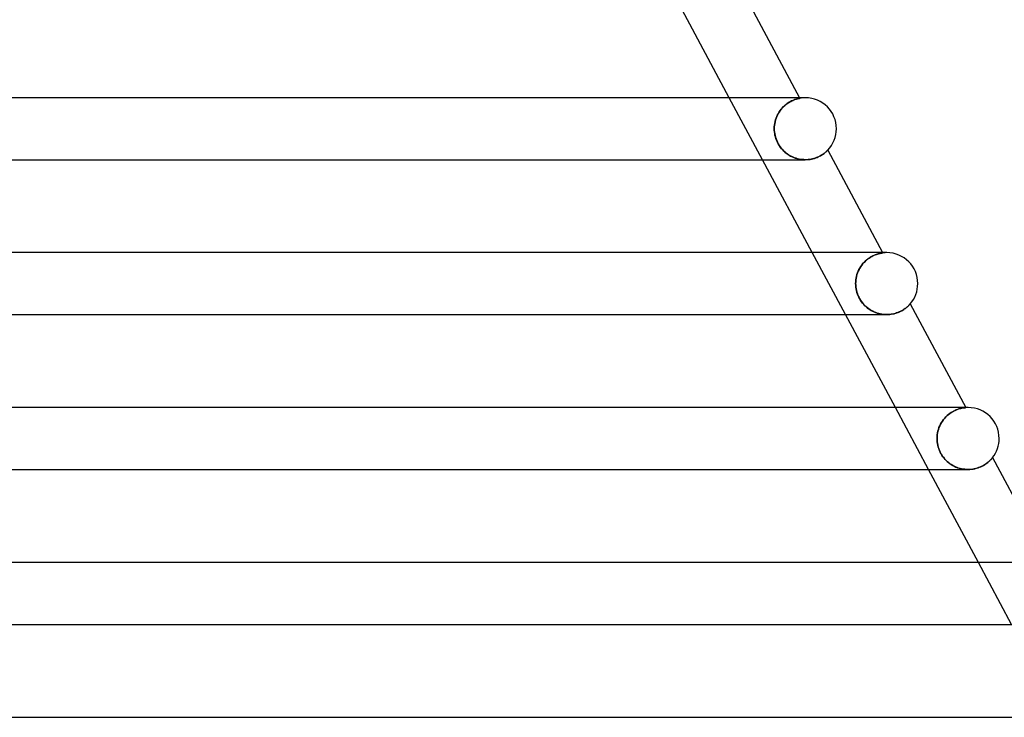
# Model space of a CAD drawing. Header units: millimetres. Extents: x -310 to 310, y -2 to 200.
# Tile 67 of 73: x 143 to 206, y 104 to 149. Entities that reach past the tile are written whole.
import ezdxf

# ---------------------------------------------------------------- set-up
doc = ezdxf.new("R2010")
doc.units = ezdxf.units.MM
doc.layers.add('HIDDEN', color=7, linetype='Continuous')
doc.layers.add('THICK', color=7, linetype='Continuous')

msp = doc.modelspace()

# ---------------------------------------------------------------- linework, layer by layer
at = {"layer": 'HIDDEN'}
for p, q in [((190.731, 140), (188.588, 144)), ((192.309, 143.612), (192.232, 143.553)), ((192.242, 143.561), (192.32, 143.62)), ((192.385, 143.665), (192.309, 143.612)), ((192.32, 143.62), (192.398, 143.673)), ((192.461, 143.713), (192.385, 143.665)), ((192.398, 143.673), (192.474, 143.72)), ((192.535, 143.755), (192.461, 143.713)), ((192.474, 143.72), (192.549, 143.762)), ((192.607, 143.792), (192.535, 143.755)), ((192.549, 143.762), (192.621, 143.799)), ((192.677, 143.825), (192.607, 143.792)), ((192.621, 143.799), (192.691, 143.831)), ((192.743, 143.853), (192.677, 143.825)), ((192.691, 143.831), (192.757, 143.858)), ((192.805, 143.877), (192.743, 143.853)), ((192.757, 143.858), (192.819, 143.882)), ((192.863, 143.897), (192.805, 143.877)), ((192.819, 143.882), (192.877, 143.901)), ((192.917, 143.914), (192.863, 143.897)), ((192.877, 143.901), (192.93, 143.918)), ((192.966, 143.928), (192.917, 143.914)), ((192.93, 143.918), (192.979, 143.931)), ((193.009, 143.939), (192.966, 143.928)), ((192.979, 143.931), (193.021, 143.942)), ((193.048, 143.949), (193.009, 143.939)), ((193.021, 143.942), (193.058, 143.951)), ((193.081, 143.956), (193.048, 143.949)), ((193.058, 143.951), (193.088, 143.957)), ((193.107, 143.961), (193.081, 143.956)), ((193.088, 143.957), (193.112, 143.962)), ((193.127, 143.965), (193.107, 143.961)), ((193.112, 143.962), (193.129, 143.965)), ((193.126, 144), (193.143, 143.968)), ((193.139, 143.967), (193.127, 143.965)), ((193.129, 143.965), (193.14, 143.967)), ((193.143, 143.968), (193.139, 143.967)), ((193.14, 143.967), (193.143, 143.968)), ((191.748, 142.983), (191.695, 142.882)), ((191.698, 142.889), (191.752, 142.99)), ((191.806, 143.079), (191.748, 142.983)), ((191.752, 142.99), (191.811, 143.086)), ((191.869, 143.171), (191.806, 143.079)), ((191.811, 143.086), (191.875, 143.179)), ((191.936, 143.259), (191.869, 143.171)), ((191.875, 143.179), (191.943, 143.267)), ((192.007, 143.34), (191.936, 143.259)), ((191.943, 143.267), (192.014, 143.349)), ((192.08, 143.417), (192.007, 143.34)), ((192.014, 143.349), (192.088, 143.425)), ((192.155, 143.488), (192.08, 143.417)), ((192.088, 143.425), (192.164, 143.496)), ((192.232, 143.553), (192.155, 143.488)), ((192.164, 143.496), (192.242, 143.561)), ((191.503, 142.231), (191.52, 142.345)), ((191.519, 142.342), (191.503, 142.229)), ((191.542, 142.453), (191.519, 142.342)), ((191.52, 142.345), (191.543, 142.457)), ((191.571, 142.564), (191.542, 142.453)), ((191.543, 142.457), (191.572, 142.568)), ((191.606, 142.672), (191.571, 142.564)), ((191.572, 142.568), (191.608, 142.677)), ((191.647, 142.779), (191.606, 142.672)), ((191.608, 142.677), (191.65, 142.784)), ((191.695, 142.882), (191.647, 142.779)), ((191.65, 142.784), (191.698, 142.889)), ((191.49, 142), (191.493, 142.116)), ((191.493, 142.115), (191.49, 142)), ((191.493, 141.896), (191.49, 142)), ((191.49, 142), (191.493, 141.891)), ((191.493, 142.116), (191.503, 142.231)), ((191.503, 142.229), (191.493, 142.115)), ((191.501, 141.791), (191.493, 141.896)), ((191.493, 141.891), (191.502, 141.782)), ((191.515, 141.686), (191.501, 141.791)), ((191.502, 141.782), (191.517, 141.672)), ((191.535, 141.581), (191.515, 141.686)), ((191.517, 141.672), (191.539, 141.561)), ((191.56, 141.476), (191.535, 141.581)), ((191.539, 141.561), (191.567, 141.451)), ((191.592, 141.371), (191.56, 141.476)), ((191.567, 141.451), (191.602, 141.341)), ((191.629, 141.269), (191.592, 141.371)), ((191.602, 141.341), (191.644, 141.233)), ((191.671, 141.169), (191.629, 141.269)), ((191.644, 141.233), (191.691, 141.127)), ((191.719, 141.071), (191.671, 141.169)), ((191.691, 141.127), (191.744, 141.025)), ((191.772, 140.977), (191.719, 141.071)), ((191.744, 141.025), (191.804, 140.926)), ((191.83, 140.885), (191.772, 140.977)), ((191.804, 140.926), (191.868, 140.83)), ((191.893, 140.796), (191.83, 140.885)), ((191.868, 140.83), (191.939, 140.738)), ((191.961, 140.711), (191.893, 140.796)), ((191.939, 140.738), (192.015, 140.65)), ((192.033, 140.63), (191.961, 140.711)), ((192.015, 140.65), (192.094, 140.568)), ((192.108, 140.555), (192.033, 140.63)), ((192.094, 140.568), (192.178, 140.491)), ((192.186, 140.484), (192.108, 140.555)), ((192.178, 140.491), (192.265, 140.419)), ((192.267, 140.418), (192.186, 140.484)), ((192.265, 140.419), (192.355, 140.353)), ((192.35, 140.357), (192.267, 140.418)), ((194.7, 140.402), (194.744, 140.436)), ((194.744, 140.436), (194.784, 140.469)), ((194.784, 140.469), (194.82, 140.499)), ((194.82, 140.499), (194.851, 140.526)), ((194.851, 140.526), (194.877, 140.551)), ((194.877, 140.551), (194.9, 140.572)), ((194.9, 140.572), (194.917, 140.589)), ((194.917, 140.589), (194.93, 140.602)), ((194.93, 140.602), (194.938, 140.61)), ((194.938, 140.61), (194.941, 140.613)), ((192.435, 140.301), (192.35, 140.357)), ((192.355, 140.353), (192.448, 140.293)), ((192.523, 140.249), (192.435, 140.301)), ((192.448, 140.293), (192.544, 140.238)), ((192.612, 140.203), (192.523, 140.249)), ((192.544, 140.238), (192.642, 140.189)), ((192.704, 140.161), (192.612, 140.203)), ((192.642, 140.189), (192.742, 140.145)), ((192.798, 140.124), (192.704, 140.161)), ((192.742, 140.145), (192.844, 140.107)), ((192.893, 140.091), (192.798, 140.124)), ((192.844, 140.107), (192.949, 140.075)), ((192.99, 140.063), (192.893, 140.091)), ((192.949, 140.075), (193.054, 140.048)), ((193.088, 140.041), (192.99, 140.063)), ((193.054, 140.048), (193.162, 140.027)), ((193.188, 140.023), (193.088, 140.041)), ((193.162, 140.027), (193.27, 140.012)), ((193.287, 140.01), (193.188, 140.023)), ((193.27, 140.012), (193.378, 140.003)), ((193.387, 140.003), (193.287, 140.01)), ((193.378, 140.003), (193.485, 140)), ((193.486, 140), (193.387, 140.003)), ((193.485, 140), (193.591, 140.003)), ((193.591, 140.003), (193.694, 140.01)), ((193.694, 140.01), (193.796, 140.023)), ((193.796, 140.023), (193.894, 140.041)), ((193.894, 140.041), (193.988, 140.063)), ((193.988, 140.063), (194.08, 140.088)), ((194.08, 140.088), (194.168, 140.117)), ((194.168, 140.117), (194.251, 140.149)), ((194.251, 140.149), (194.33, 140.183)), ((194.33, 140.183), (194.404, 140.219)), ((194.404, 140.219), (194.473, 140.255)), ((194.473, 140.255), (194.537, 140.293)), ((194.537, 140.293), (194.596, 140.33)), ((194.596, 140.33), (194.65, 140.366)), ((194.65, 140.366), (194.7, 140.402)), ((196.088, 130), (193.945, 134)), ((197.364, 133.45), (197.286, 133.373)), ((197.289, 133.375), (197.367, 133.453)), ((197.443, 133.521), (197.364, 133.45)), ((197.367, 133.453), (197.447, 133.524)), ((197.525, 133.587), (197.443, 133.521)), ((197.447, 133.524), (197.529, 133.59)), ((197.606, 133.646), (197.525, 133.587)), ((197.529, 133.59), (197.612, 133.65)), ((197.687, 133.699), (197.606, 133.646)), ((197.612, 133.65), (197.694, 133.703)), ((197.767, 133.745), (197.687, 133.699)), ((197.694, 133.703), (197.776, 133.75)), ((197.846, 133.787), (197.767, 133.745)), ((197.776, 133.75), (197.855, 133.791)), ((197.922, 133.823), (197.846, 133.787)), ((197.855, 133.791), (197.932, 133.827)), ((197.996, 133.854), (197.922, 133.823)), ((197.932, 133.827), (198.007, 133.858)), ((198.066, 133.881), (197.996, 133.854)), ((198.007, 133.858), (198.077, 133.885)), ((198.132, 133.903), (198.066, 133.881)), ((198.077, 133.885), (198.144, 133.907)), ((198.194, 133.922), (198.132, 133.903)), ((198.144, 133.907), (198.206, 133.925)), ((198.251, 133.937), (198.194, 133.922)), ((198.206, 133.925), (198.263, 133.94)), ((198.303, 133.95), (198.251, 133.937)), ((198.263, 133.94), (198.314, 133.952)), ((198.349, 133.96), (198.303, 133.95)), ((198.314, 133.952), (198.36, 133.962)), ((198.39, 133.968), (198.349, 133.96)), ((198.36, 133.962), (198.4, 133.969)), ((198.425, 133.974), (198.39, 133.968)), ((198.4, 133.969), (198.432, 133.975)), ((198.453, 133.978), (198.425, 133.974)), ((198.432, 133.975), (198.458, 133.979)), ((198.474, 133.981), (198.453, 133.978)), ((198.458, 133.979), (198.477, 133.981)), ((198.488, 133.983), (198.474, 133.981)), ((198.477, 133.981), (198.488, 133.983)), ((198.483, 134), (198.492, 133.983)), ((198.488, 133.983), (198.492, 133.983)), ((198.492, 133.983), (198.488, 133.983)), ((196.862, 132.69), (196.906, 132.799)), ((196.907, 132.8), (196.863, 132.691)), ((196.906, 132.799), (196.956, 132.905)), ((196.957, 132.906), (196.907, 132.8)), ((196.956, 132.905), (197.013, 133.008)), ((197.013, 133.008), (196.957, 132.906)), ((197.013, 133.008), (197.075, 133.107)), ((197.074, 133.106), (197.013, 133.008)), ((197.141, 133.2), (197.074, 133.106)), ((197.075, 133.107), (197.141, 133.202)), ((197.141, 133.202), (197.213, 133.291)), ((197.212, 133.289), (197.141, 133.2)), ((197.286, 133.373), (197.212, 133.289)), ((197.213, 133.291), (197.289, 133.375)), ((196.754, 132.236), (196.744, 132.119)), ((196.744, 132.117), (196.754, 132.234)), ((196.771, 132.352), (196.754, 132.236)), ((196.754, 132.234), (196.771, 132.35)), ((196.795, 132.467), (196.771, 132.352)), ((196.771, 132.35), (196.795, 132.465)), ((196.826, 132.58), (196.795, 132.467)), ((196.795, 132.465), (196.825, 132.578)), ((196.825, 132.578), (196.862, 132.69)), ((196.863, 132.691), (196.826, 132.58)), ((196.744, 132.119), (196.74, 132)), ((196.74, 132), (196.744, 132.117)), ((196.744, 131.886), (196.74, 132)), ((196.74, 132), (196.744, 131.891)), ((196.744, 131.891), (196.753, 131.781)), ((196.754, 131.773), (196.744, 131.886)), ((196.753, 131.781), (196.768, 131.672)), ((196.77, 131.66), (196.754, 131.773)), ((196.768, 131.672), (196.79, 131.562)), ((196.793, 131.547), (196.77, 131.66)), ((196.79, 131.562), (196.817, 131.452)), ((196.822, 131.437), (196.793, 131.547)), ((196.817, 131.452), (196.851, 131.345)), ((196.857, 131.328), (196.822, 131.437)), ((196.851, 131.345), (196.891, 131.24)), ((196.899, 131.222), (196.857, 131.328)), ((196.891, 131.24), (196.937, 131.137)), ((196.946, 131.118), (196.899, 131.222)), ((196.937, 131.137), (196.988, 131.036)), ((197, 131.017), (196.946, 131.118)), ((196.988, 131.036), (197.046, 130.939)), ((197.059, 130.918), (197, 131.017)), ((197.046, 130.939), (197.109, 130.845)), ((197.123, 130.824), (197.059, 130.918)), ((197.109, 130.845), (197.176, 130.754)), ((197.192, 130.735), (197.123, 130.824)), ((197.176, 130.754), (197.248, 130.669)), ((197.264, 130.651), (197.192, 130.735)), ((197.248, 130.669), (197.323, 130.589)), ((197.339, 130.573), (197.264, 130.651)), ((197.323, 130.589), (197.402, 130.514)), ((197.418, 130.5), (197.339, 130.573)), ((197.402, 130.514), (197.483, 130.445)), ((197.499, 130.432), (197.418, 130.5)), ((197.483, 130.445), (197.567, 130.38)), ((197.582, 130.37), (197.499, 130.432)), ((197.567, 130.38), (197.653, 130.321)), ((197.667, 130.312), (197.582, 130.37)), ((197.653, 130.321), (197.742, 130.267)), ((197.755, 130.259), (197.667, 130.312)), ((197.742, 130.267), (197.834, 130.217)), ((197.846, 130.211), (197.755, 130.259)), ((199.713, 130.25), (199.779, 130.288)), ((199.779, 130.288), (199.841, 130.327)), ((199.841, 130.327), (199.898, 130.365)), ((199.898, 130.365), (199.951, 130.403)), ((199.951, 130.403), (199.999, 130.441)), ((199.999, 130.441), (200.044, 130.477)), ((200.044, 130.477), (200.084, 130.511)), ((200.084, 130.511), (200.12, 130.544)), ((200.12, 130.544), (200.152, 130.575)), ((200.152, 130.575), (200.18, 130.602)), ((200.18, 130.602), (200.203, 130.627)), ((200.203, 130.627), (200.223, 130.648)), ((200.223, 130.648), (200.239, 130.665)), ((200.239, 130.665), (200.25, 130.677)), ((200.25, 130.677), (200.256, 130.684)), ((200.256, 130.684), (200.258, 130.687)), ((197.834, 130.217), (197.927, 130.173)), ((197.939, 130.167), (197.846, 130.211)), ((197.927, 130.173), (198.023, 130.133)), ((198.034, 130.129), (197.939, 130.167)), ((198.023, 130.133), (198.122, 130.098)), ((198.132, 130.095), (198.034, 130.129)), ((198.122, 130.098), (198.222, 130.068)), ((198.231, 130.066), (198.132, 130.095)), ((198.222, 130.068), (198.323, 130.044)), ((198.331, 130.042), (198.231, 130.066)), ((198.323, 130.044), (198.426, 130.025)), ((198.432, 130.024), (198.331, 130.042)), ((198.426, 130.025), (198.529, 130.011)), ((198.534, 130.011), (198.432, 130.024)), ((198.529, 130.011), (198.633, 130.003)), ((198.636, 130.003), (198.534, 130.011)), ((198.633, 130.003), (198.737, 130)), ((198.738, 130), (198.636, 130.003)), ((198.737, 130), (198.839, 130.002)), ((198.839, 130.002), (198.939, 130.01)), ((198.939, 130.01), (199.037, 130.022)), ((199.037, 130.022), (199.133, 130.039)), ((199.133, 130.039), (199.227, 130.06)), ((199.227, 130.06), (199.318, 130.085)), ((199.318, 130.085), (199.405, 130.113)), ((199.405, 130.113), (199.488, 130.144)), ((199.488, 130.144), (199.567, 130.177)), ((199.567, 130.177), (199.642, 130.213)), ((199.642, 130.213), (199.713, 130.25)), ((201.445, 120), (199.303, 124)), ((203.389, 123.906), (203.315, 123.881)), ((203.324, 123.884), (203.399, 123.909)), ((203.459, 123.927), (203.389, 123.906)), ((203.399, 123.909), (203.47, 123.929)), ((203.525, 123.944), (203.459, 123.927)), ((203.47, 123.929), (203.536, 123.946)), ((203.586, 123.957), (203.525, 123.944)), ((203.536, 123.946), (203.597, 123.959)), ((203.641, 123.968), (203.586, 123.957)), ((203.597, 123.959), (203.652, 123.97)), ((203.69, 123.976), (203.641, 123.968)), ((203.652, 123.97), (203.701, 123.978)), ((203.734, 123.982), (203.69, 123.976)), ((203.701, 123.978), (203.744, 123.984)), ((203.771, 123.987), (203.734, 123.982)), ((203.744, 123.984), (203.779, 123.988)), ((203.84, 124), (203.754, 124)), ((203.801, 123.99), (203.771, 123.987)), ((203.779, 123.988), (203.807, 123.991)), ((203.824, 123.992), (203.801, 123.99)), ((203.807, 123.991), (203.827, 123.993)), ((203.839, 123.994), (203.824, 123.992)), ((203.827, 123.993), (203.84, 123.994)), ((203.844, 123.994), (203.839, 123.994)), ((203.84, 124), (203.844, 123.994)), ((203.84, 123.994), (203.844, 123.994)), ((202.409, 123.225), (202.485, 123.316)), ((202.485, 123.317), (202.41, 123.226)), ((202.485, 123.316), (202.564, 123.402)), ((202.564, 123.401), (202.485, 123.317)), ((202.564, 123.402), (202.647, 123.481)), ((202.646, 123.48), (202.564, 123.401)), ((202.73, 123.552), (202.646, 123.48)), ((202.647, 123.481), (202.731, 123.553)), ((202.816, 123.617), (202.73, 123.552)), ((202.731, 123.553), (202.818, 123.619)), ((202.902, 123.677), (202.816, 123.617)), ((202.818, 123.619), (202.905, 123.678)), ((202.988, 123.729), (202.902, 123.677)), ((202.905, 123.678), (202.992, 123.732)), ((203.073, 123.775), (202.988, 123.729)), ((202.992, 123.732), (203.079, 123.778)), ((203.156, 123.816), (203.073, 123.775)), ((203.079, 123.778), (203.163, 123.819)), ((203.237, 123.851), (203.156, 123.816)), ((203.163, 123.819), (203.245, 123.854)), ((203.315, 123.881), (203.237, 123.851)), ((203.245, 123.854), (203.324, 123.884)), ((202.079, 122.589), (202.118, 122.703)), ((202.119, 122.706), (202.08, 122.592)), ((202.118, 122.703), (202.163, 122.814)), ((202.164, 122.817), (202.119, 122.706)), ((202.163, 122.814), (202.216, 122.923)), ((202.217, 122.925), (202.164, 122.817)), ((202.216, 122.923), (202.274, 123.028)), ((202.276, 123.03), (202.217, 122.925)), ((202.274, 123.028), (202.339, 123.129)), ((202.34, 123.13), (202.276, 123.03)), ((202.339, 123.129), (202.409, 123.225)), ((202.41, 123.226), (202.34, 123.13)), ((201.994, 122.12), (201.991, 122)), ((201.991, 122), (201.994, 122.119)), ((201.994, 121.892), (201.991, 122)), ((201.991, 122), (201.994, 121.891)), ((202.005, 122.24), (201.994, 122.12)), ((201.994, 122.119), (202.005, 122.238)), ((202.023, 122.358), (202.005, 122.24)), ((202.005, 122.238), (202.022, 122.356)), ((202.022, 122.356), (202.047, 122.474)), ((202.048, 122.476), (202.023, 122.358)), ((202.047, 122.474), (202.079, 122.589)), ((202.08, 122.592), (202.048, 122.476)), ((202.003, 121.785), (201.994, 121.892)), ((201.994, 121.891), (202.003, 121.781)), ((202.018, 121.676), (202.003, 121.785)), ((202.003, 121.781), (202.018, 121.672)), ((202.039, 121.567), (202.018, 121.676)), ((202.018, 121.672), (202.04, 121.562)), ((202.067, 121.457), (202.039, 121.567)), ((202.04, 121.562), (202.069, 121.45)), ((202.102, 121.346), (202.067, 121.457)), ((202.069, 121.45), (202.104, 121.338)), ((202.144, 121.235), (202.102, 121.346)), ((202.104, 121.338), (202.148, 121.225)), ((202.194, 121.124), (202.144, 121.235)), ((202.148, 121.225), (202.2, 121.111)), ((202.25, 121.018), (202.194, 121.124)), ((202.2, 121.111), (202.26, 120.999)), ((202.31, 120.917), (202.25, 121.018)), ((202.26, 120.999), (202.328, 120.89)), ((202.375, 120.822), (202.31, 120.917)), ((202.328, 120.89), (202.4, 120.789)), ((202.444, 120.734), (202.375, 120.822)), ((202.4, 120.789), (202.477, 120.694)), ((202.515, 120.651), (202.444, 120.734)), ((205.529, 120.711), (205.548, 120.734)), ((205.548, 120.734), (205.562, 120.751)), ((205.562, 120.751), (205.57, 120.761)), ((205.57, 120.761), (205.573, 120.765)), ((202.477, 120.694), (202.557, 120.606)), ((202.589, 120.574), (202.515, 120.651)), ((202.557, 120.606), (202.641, 120.525)), ((202.665, 120.503), (202.589, 120.574)), ((202.641, 120.525), (202.727, 120.45)), ((202.745, 120.436), (202.665, 120.503)), ((202.727, 120.45), (202.817, 120.381)), ((202.827, 120.373), (202.745, 120.436)), ((202.817, 120.381), (202.911, 120.317)), ((202.913, 120.315), (202.827, 120.373)), ((202.911, 120.317), (203.007, 120.258)), ((203.001, 120.262), (202.913, 120.315)), ((203.092, 120.213), (203.001, 120.262)), ((203.007, 120.258), (203.107, 120.206)), ((203.186, 120.169), (203.092, 120.213)), ((203.107, 120.206), (203.21, 120.158)), ((203.281, 120.13), (203.186, 120.169)), ((203.21, 120.158), (203.316, 120.117)), ((203.379, 120.096), (203.281, 120.13)), ((203.316, 120.117), (203.425, 120.082)), ((203.478, 120.067), (203.379, 120.096)), ((204.536, 120.076), (204.636, 120.107)), ((204.636, 120.107), (204.732, 120.142)), ((204.732, 120.142), (204.824, 120.181)), ((204.824, 120.181), (204.91, 120.222)), ((204.91, 120.222), (204.991, 120.266)), ((204.991, 120.266), (205.067, 120.312)), ((205.067, 120.312), (205.137, 120.358)), ((205.137, 120.358), (205.201, 120.404)), ((205.201, 120.404), (205.261, 120.45)), ((205.261, 120.45), (205.314, 120.495)), ((205.314, 120.495), (205.362, 120.538)), ((205.362, 120.538), (205.405, 120.579)), ((205.405, 120.579), (205.443, 120.617)), ((205.443, 120.617), (205.476, 120.652)), ((205.476, 120.652), (205.505, 120.684)), ((205.505, 120.684), (205.529, 120.711)), ((203.425, 120.082), (203.535, 120.053)), ((203.579, 120.043), (203.478, 120.067)), ((203.535, 120.053), (203.646, 120.03)), ((203.68, 120.024), (203.579, 120.043)), ((203.646, 120.03), (203.759, 120.013)), ((203.783, 120.011), (203.68, 120.024)), ((203.759, 120.013), (203.873, 120.003)), ((203.886, 120.003), (203.783, 120.011)), ((203.873, 120.003), (203.987, 120)), ((203.989, 120), (203.886, 120.003)), ((203.987, 120), (204.101, 120.003)), ((204.101, 120.003), (204.213, 120.012)), ((204.213, 120.012), (204.324, 120.028)), ((204.324, 120.028), (204.432, 120.049)), ((204.432, 120.049), (204.536, 120.076)), ((206.803, 110), (204.66, 114))]:
    msp.add_line(p, q, dxfattribs=at)
for centre, end in [((193.5, 142), 100.27558), ((198.75, 132), 97.4077), ((204, 122), 94.48475)]:
    msp.add_arc(centre, 2, 89.99998, end, dxfattribs=at)
at = {"layer": 'THICK'}
for p, q in [((188.588, 144), (185.374, 150)), ((189.621, 150.543), (193.126, 144)), ((193.5, 144), (-193.5, 144)), ((193.5, 144), (193.267, 144)), ((194.738, 140.431), (194.696, 140.399)), ((194.777, 140.462), (194.738, 140.431)), ((194.811, 140.491), (194.777, 140.462)), ((194.842, 140.518), (194.811, 140.491)), ((194.868, 140.542), (194.842, 140.518)), ((194.891, 140.563), (194.868, 140.542)), ((194.909, 140.58), (194.891, 140.563)), ((194.923, 140.594), (194.909, 140.58)), ((194.933, 140.604), (194.923, 140.594)), ((194.939, 140.611), (194.933, 140.604)), ((194.941, 140.613), (194.939, 140.611)), ((194.941, 140.613), (198.483, 134)), ((98.57, 140), (193.49, 140)), ((193.945, 134), (190.731, 140)), ((193.584, 140.002), (193.486, 140)), ((193.681, 140.009), (193.584, 140.002)), ((193.776, 140.02), (193.681, 140.009)), ((193.868, 140.036), (193.776, 140.02)), ((193.957, 140.055), (193.868, 140.036)), ((194.044, 140.078), (193.957, 140.055)), ((194.127, 140.103), (194.044, 140.078)), ((194.207, 140.132), (194.127, 140.103)), ((194.282, 140.162), (194.207, 140.132)), ((194.354, 140.194), (194.282, 140.162)), ((194.421, 140.227), (194.354, 140.194)), ((194.484, 140.262), (194.421, 140.227)), ((194.543, 140.296), (194.484, 140.262)), ((194.598, 140.331), (194.543, 140.296)), ((194.649, 140.365), (194.598, 140.331)), ((194.696, 140.399), (194.649, 140.365)), ((198.75, 134), (-198.75, 134)), ((198.75, 134), (198.511, 134)), ((199.755, 130.274), (199.689, 130.237)), ((199.816, 130.311), (199.755, 130.274)), ((199.873, 130.348), (199.816, 130.311)), ((199.926, 130.385), (199.873, 130.348)), ((199.975, 130.421), (199.926, 130.385)), ((200.019, 130.457), (199.975, 130.421)), ((200.06, 130.491), (200.019, 130.457)), ((200.098, 130.524), (200.06, 130.491)), ((200.131, 130.555), (200.098, 130.524)), ((200.161, 130.583), (200.131, 130.555)), ((200.186, 130.609), (200.161, 130.583)), ((200.208, 130.632), (200.186, 130.609)), ((200.226, 130.651), (200.208, 130.632)), ((200.24, 130.667), (200.226, 130.651)), ((200.25, 130.678), (200.24, 130.667)), ((200.256, 130.684), (200.25, 130.678)), ((200.258, 130.687), (200.256, 130.684)), ((200.258, 130.687), (203.84, 124)), ((101.249, 130), (198.74, 130)), ((199.303, 124), (196.088, 130)), ((198.837, 130.002), (198.738, 130)), ((198.934, 130.009), (198.837, 130.002)), ((199.03, 130.021), (198.934, 130.009)), ((199.124, 130.037), (199.03, 130.021)), ((199.215, 130.057), (199.124, 130.037)), ((199.303, 130.08), (199.215, 130.057)), ((199.387, 130.107), (199.303, 130.08)), ((199.468, 130.136), (199.387, 130.107)), ((199.546, 130.168), (199.468, 130.136)), ((199.62, 130.202), (199.546, 130.168)), ((199.689, 130.237), (199.62, 130.202)), ((204, 124), (-204, 124)), ((204, 124), (203.84, 124)), ((205.539, 120.723), (205.52, 120.701)), ((205.553, 120.74), (205.539, 120.723)), ((205.564, 120.754), (205.553, 120.74)), ((205.571, 120.762), (205.564, 120.754)), ((205.573, 120.765), (205.571, 120.762)), ((205.573, 120.765), (209.198, 113.999)), ((204.58, 120.088), (204.488, 120.063)), ((204.669, 120.118), (204.58, 120.088)), ((204.755, 120.151), (204.669, 120.118)), ((204.836, 120.186), (204.755, 120.151)), ((204.913, 120.224), (204.836, 120.186)), ((204.986, 120.263), (204.913, 120.224)), ((205.054, 120.303), (204.986, 120.263)), ((205.117, 120.345), (205.054, 120.303)), ((205.177, 120.386), (205.117, 120.345)), ((205.232, 120.427), (205.177, 120.386)), ((205.282, 120.468), (205.232, 120.427)), ((205.329, 120.508), (205.282, 120.468)), ((205.37, 120.546), (205.329, 120.508)), ((205.408, 120.582), (205.37, 120.546)), ((205.442, 120.616), (205.408, 120.582)), ((205.472, 120.647), (205.442, 120.616)), ((205.497, 120.675), (205.472, 120.647)), ((205.52, 120.701), (205.497, 120.675)), ((103.928, 120), (203.99, 120)), ((204.66, 114), (201.445, 120)), ((204.092, 120.003), (203.989, 120)), ((204.194, 120.01), (204.092, 120.003)), ((204.295, 120.023), (204.194, 120.01)), ((204.393, 120.041), (204.295, 120.023)), ((204.488, 120.063), (204.393, 120.041)), ((209.25, 114), (-209.25, 114)), ((106.606, 110), (209.24, 110)), ((141.512, 104), (151.674, 104)), ((151.674, 104), (165.783, 104)), ((165.783, 104), (178.302, 104)), ((178.302, 104), (189.111, 104)), ((189.111, 104), (198.106, 104)), ((198.106, 104), (205.203, 104)), ((205.203, 104), (210.33, 104))]:
    msp.add_line(p, q, dxfattribs=at)
for centre, start, end in [((193.5, 142), 0, 89.99998), ((193.5, 142), 316.08164, 0), ((198.75, 132), 0, 89.99998), ((198.75, 132), 318.94941, 0), ((204, 122), 0, 89.99998), ((204, 122), 321.8727, 0)]:
    msp.add_arc(centre, 2, start, end, dxfattribs=at)

doc.saveas('drawing.dxf')
